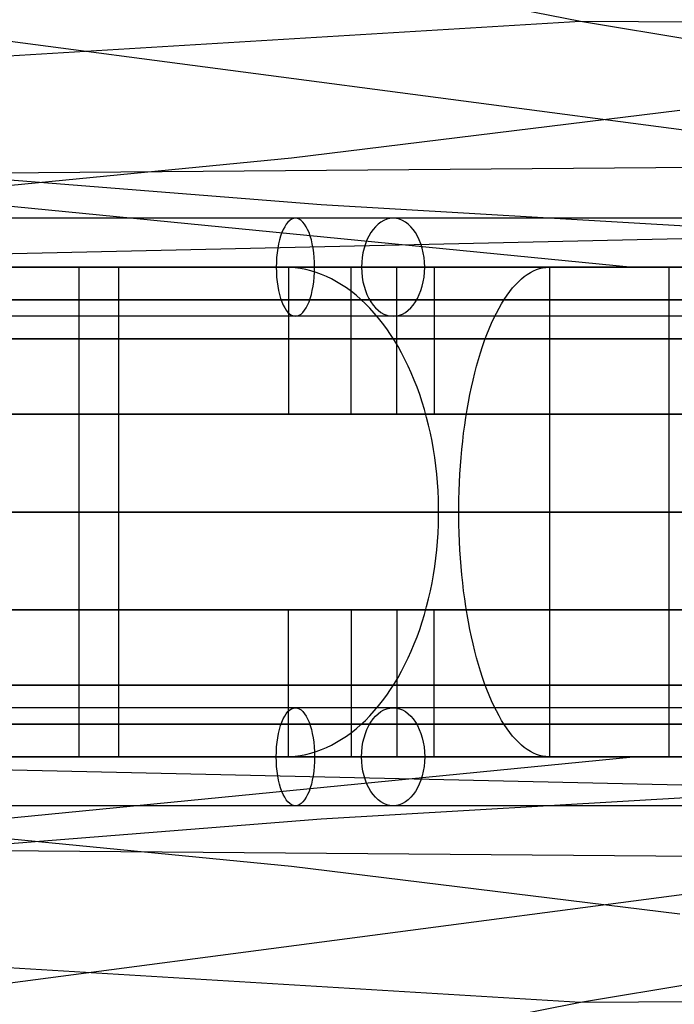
# Model space of a CAD drawing. Extents: x -3378 to 3007, y -425 to 173.
# Tile 151 of 256: x -1395 to -1355, y 44 to 104. Entities that reach past the tile are written whole.
import ezdxf

# ---------------------------------------------------------------- set-up
doc = ezdxf.new("R2010")
doc.units = 0
doc.layers.add('PREDEFINITO', color=7, linetype='CONTINUOUS')

msp = doc.modelspace()

# ---------------------------------------------------------------- linework, layer by layer
at = {"layer": 'PREDEFINITO'}
for p, q in [((-1442.594, 109.009, 2675.681), (-1290.09, 89.004, 3012.085)), ((-1360.683, 104.071, 1919.176), (-1372.562, 106.4, 1923.828)), ((-1360.683, 104.071, 1919.176), (-1537.141, 93.396, 1521.327)), ((-1273.5, 103.459, 2122.324), (-1360.683, 104.071, 1919.176)), ((-1336.812, 100.093, 1909.827), (-1360.683, 104.071, 1919.176)), ((-1378.421, 95.717, 2880.875), (-1354.608, 98.639, 2871.219)), ((-1226.75, 96.121, 2102.221), (-1400.723, 94.734, 1699.823)), ((-1402.258, 93.396, 2890.636), (-1378.421, 95.717, 2880.875)), ((-1376.602, 92.836, 1690.411), (-1400.723, 94.734, 1699.823)), ((-1402.258, 93.396, 2890.636), (-1357.47, 89.001, 2989.223)), ((-1264.786, 92.76, 1880.76), (-1432.799, 89.001, 1501.992)), ((-1352.551, 91.42, 1680.725), (-1376.602, 92.836, 1690.411)), ((-1407.786, 89.002, 2967.25), (-1393.107, 89.001, 2974.119)), ((-1394.522, 89.003, 1530.132), (-1407.346, 89.002, 1520.282)), ((-1381.916, 89.004, 1540.257), (-1394.522, 89.003, 1530.132)), ((-1393.155, 89.001, 2973.154), (-1389.015, 89.001, 2964.051)), ((-1393.107, 89.001, 2974.119), (-1378.282, 89, 2980.668)), ((-1391.452, 89.001, 1544.38), (-1391.452, 59.001, 1544.38)), ((-1385.149, 89.001, 1536.617), (-1391.452, 89.001, 1544.38)), ((-1389.015, 89.001, 2964.051), (-1389.015, 59.001, 2964.051)), ((-1369.533, 89.005, 1550.654), (-1381.916, 89.004, 1540.257)), ((-1378.846, 89.001, 1528.853), (-1381.367, 89.001, 1531.959)), ((-1378.519, 88.992, 1528.451), (-1378.846, 89.001, 1528.853)), ((-1378.595, 89.001, 1542), (-1378.595, 80.001, 1542)), ((-1378.193, 88.965, 1528.05), (-1378.519, 88.992, 1528.451)), ((-1378.282, 89, 2980.668), (-1363.317, 89, 2986.894)), ((-1377.868, 88.921, 1527.649), (-1378.193, 88.965, 1528.05)), ((-1377.544, 88.858, 1527.25), (-1377.868, 88.921, 1527.649)), ((-1377.222, 88.778, 1526.853), (-1377.544, 88.858, 1527.25)), ((-1376.901, 88.68, 1526.458), (-1377.222, 88.778, 1526.853)), ((-1374.76, 80.001, 1537.385), (-1374.76, 89.001, 1537.385)), ((-1371.953, 80.001, 2988.901), (-1371.953, 89.001, 2988.901)), ((-1369.658, 89.001, 2983.357), (-1369.658, 80.001, 2983.357)), ((-1357.377, 89.005, 1561.317), (-1369.533, 89.005, 1550.654)), ((-1363.766, 88.68, 2999.859), (-1363.579, 88.778, 2999.386)), ((-1363.579, 88.778, 2999.386), (-1363.391, 88.858, 2998.911)), ((-1363.391, 88.858, 2998.911), (-1363.202, 88.921, 2998.433)), ((-1363.317, 89, 2986.894), (-1348.21, 89.002, 2992.796)), ((-1363.202, 88.921, 2998.433), (-1363.012, 88.965, 2997.953)), ((-1363.012, 88.965, 2997.953), (-1362.821, 88.992, 2997.472)), ((-1362.821, 88.992, 2997.472), (-1362.631, 89.001, 2996.991)), ((-1362.631, 89.001, 2996.991), (-1361.158, 89.001, 2993.272)), ((-1362.585, 89.001, 1569.081), (-1362.585, 59.001, 1569.081)), ((-1355.89, 89.001, 1561.654), (-1362.585, 89.001, 1569.081)), ((-1358.95, 89.001, 2987.692), (-1355.269, 89.001, 2978.395)), ((-1345.472, 89.004, 1572.226), (-1357.377, 89.005, 1561.317)), ((-1355.269, 89.001, 2978.395), (-1355.269, 59.001, 2978.395)), ((-1376.583, 88.565, 1526.066), (-1376.901, 88.68, 1526.458)), ((-1376.268, 88.433, 1525.678), (-1376.583, 88.565, 1526.066)), ((-1375.955, 88.283, 1525.293), (-1376.268, 88.433, 1525.678)), ((-1375.646, 88.116, 1524.912), (-1375.955, 88.283, 1525.293)), ((-1375.341, 87.932, 1524.536), (-1375.646, 88.116, 1524.912)), ((-1364.677, 87.932, 3002.161), (-1364.499, 88.116, 3001.71)), ((-1364.499, 88.116, 3001.71), (-1364.319, 88.283, 3001.255)), ((-1364.319, 88.283, 3001.255), (-1364.136, 88.433, 3000.794)), ((-1364.136, 88.433, 3000.794), (-1363.952, 88.565, 3000.328)), ((-1363.952, 88.565, 3000.328), (-1363.766, 88.68, 2999.859)), ((-1375.04, 87.732, 1524.166), (-1375.341, 87.932, 1524.536)), ((-1374.743, 87.516, 1523.801), (-1375.04, 87.732, 1524.166)), ((-1374.452, 87.283, 1523.441), (-1374.743, 87.516, 1523.801)), ((-1365.197, 87.283, 3003.472), (-1365.026, 87.516, 3003.042)), ((-1365.026, 87.516, 3003.042), (-1364.853, 87.732, 3002.605)), ((-1364.853, 87.732, 3002.605), (-1364.677, 87.932, 3002.161)), ((-1374.166, 87.034, 1523.089), (-1374.452, 87.283, 1523.441)), ((-1373.885, 86.77, 1522.743), (-1374.166, 87.034, 1523.089)), ((-1365.528, 86.77, 3004.309), (-1365.364, 87.034, 3003.894)), ((-1365.364, 87.034, 3003.894), (-1365.197, 87.283, 3003.472)), ((-1373.61, 86.491, 1522.404), (-1373.885, 86.77, 1522.743)), ((-1373.341, 86.197, 1522.074), (-1373.61, 86.491, 1522.404)), ((-1365.845, 86.197, 3005.11), (-1365.688, 86.491, 3004.714)), ((-1365.688, 86.491, 3004.714), (-1365.528, 86.77, 3004.309)), ((-1373.079, 85.888, 1521.751), (-1373.341, 86.197, 1522.074)), ((-1372.824, 85.565, 1521.436), (-1373.079, 85.888, 1521.751)), ((-1366.147, 85.565, 3005.873), (-1365.998, 85.888, 3005.497)), ((-1365.998, 85.888, 3005.497), (-1365.845, 86.197, 3005.11)), ((-1372.576, 85.229, 1521.131), (-1372.824, 85.565, 1521.436)), ((-1372.336, 84.879, 1520.835), (-1372.576, 85.229, 1521.131)), ((-1366.433, 84.879, 3006.594), (-1366.292, 85.229, 3006.239)), ((-1366.292, 85.229, 3006.239), (-1366.147, 85.565, 3005.873)), ((-1372.103, 84.516, 1520.548), (-1372.336, 84.879, 1520.835)), ((-1371.878, 84.14, 1520.271), (-1372.103, 84.516, 1520.548)), ((-1366.7, 84.14, 3007.269), (-1366.569, 84.516, 3006.937)), ((-1366.569, 84.516, 3006.937), (-1366.433, 84.879, 3006.594)), ((-1371.662, 83.753, 1520.005), (-1371.878, 84.14, 1520.271)), ((-1366.826, 83.753, 3007.588), (-1366.7, 84.14, 3007.269)), ((-1371.454, 83.353, 1519.749), (-1371.662, 83.753, 1520.005)), ((-1371.255, 82.943, 1519.503), (-1371.454, 83.353, 1519.749)), ((-1367.064, 82.943, 3008.188), (-1366.948, 83.353, 3007.895)), ((-1366.948, 83.353, 3007.895), (-1366.826, 83.753, 3007.588)), ((-1371.065, 82.522, 1519.269), (-1371.255, 82.943, 1519.503)), ((-1367.175, 82.522, 3008.469), (-1367.064, 82.943, 3008.188)), ((-1370.884, 82.091, 1519.047), (-1371.065, 82.522, 1519.269)), ((-1370.713, 81.65, 1518.836), (-1370.884, 82.091, 1519.047)), ((-1367.38, 81.65, 3008.988), (-1367.28, 82.091, 3008.735)), ((-1367.28, 82.091, 3008.735), (-1367.175, 82.522, 3008.469)), ((-1370.551, 81.2, 1518.637), (-1370.713, 81.65, 1518.836)), ((-1367.475, 81.2, 3009.226), (-1367.38, 81.65, 3008.988)), ((-1370.4, 80.742, 1518.45), (-1370.551, 81.2, 1518.637)), ((-1367.563, 80.742, 3009.45), (-1367.475, 81.2, 3009.226)), ((-1370.258, 80.275, 1518.276), (-1370.4, 80.742, 1518.45)), ((-1370.127, 79.801, 1518.114), (-1370.258, 80.275, 1518.276)), ((-1367.723, 79.801, 3009.853), (-1367.646, 80.275, 3009.659)), ((-1367.646, 80.275, 3009.659), (-1367.563, 80.742, 3009.45)), ((-1378.595, 80.001, 1542), (-1374.76, 80.001, 1537.385)), ((-1369.658, 80.001, 2983.357), (-1371.953, 80.001, 2988.901)), ((-1370.006, 79.32, 1517.965), (-1370.127, 79.801, 1518.114)), ((-1367.793, 79.32, 3010.031), (-1367.723, 79.801, 3009.853)), ((-1369.895, 78.833, 1517.829), (-1370.006, 79.32, 1517.965)), ((-1367.858, 78.833, 3010.194), (-1367.793, 79.32, 3010.031)), ((-1369.795, 78.34, 1517.706), (-1369.895, 78.833, 1517.829)), ((-1367.916, 78.34, 3010.341), (-1367.858, 78.833, 3010.194)), ((-1369.706, 77.842, 1517.596), (-1369.795, 78.34, 1517.706)), ((-1367.968, 77.842, 3010.473), (-1367.916, 78.34, 3010.341)), ((-1369.628, 77.339, 1517.5), (-1369.706, 77.842, 1517.596)), ((-1369.561, 76.832, 1517.417), (-1369.628, 77.339, 1517.5)), ((-1368.053, 76.832, 3010.687), (-1368.014, 77.339, 3010.588)), ((-1368.014, 77.339, 3010.588), (-1367.968, 77.842, 3010.473)), ((-1369.505, 76.322, 1517.348), (-1369.561, 76.832, 1517.417)), ((-1368.086, 76.322, 3010.77), (-1368.053, 76.832, 3010.687)), ((-1369.46, 75.809, 1517.293), (-1369.505, 76.322, 1517.348)), ((-1368.112, 75.809, 3010.836), (-1368.086, 76.322, 3010.77)), ((-1369.426, 75.294, 1517.251), (-1369.46, 75.809, 1517.293)), ((-1368.132, 75.294, 3010.886), (-1368.112, 75.809, 3010.836)), ((-1369.404, 74.777, 1517.224), (-1369.426, 75.294, 1517.251)), ((-1368.145, 74.777, 3010.919), (-1368.132, 75.294, 3010.886)), ((-1369.393, 74.26, 1517.21), (-1369.404, 74.777, 1517.224)), ((-1369.393, 73.742, 1517.21), (-1369.393, 74.26, 1517.21)), ((-1368.151, 74.26, 3010.935), (-1368.145, 74.777, 3010.919)), ((-1368.151, 73.742, 3010.935), (-1368.151, 74.26, 3010.935)), ((-1369.404, 73.225, 1517.224), (-1369.393, 73.742, 1517.21)), ((-1368.145, 73.225, 3010.919), (-1368.151, 73.742, 3010.935)), ((-1369.426, 72.708, 1517.251), (-1369.404, 73.225, 1517.224)), ((-1368.132, 72.708, 3010.886), (-1368.145, 73.225, 3010.919)), ((-1369.46, 72.193, 1517.293), (-1369.426, 72.708, 1517.251)), ((-1368.112, 72.193, 3010.836), (-1368.132, 72.708, 3010.886)), ((-1369.505, 71.68, 1517.348), (-1369.46, 72.193, 1517.293)), ((-1368.086, 71.68, 3010.77), (-1368.112, 72.193, 3010.836)), ((-1369.561, 71.17, 1517.417), (-1369.505, 71.68, 1517.348)), ((-1368.053, 71.17, 3010.687), (-1368.086, 71.68, 3010.77)), ((-1369.706, 70.16, 1517.596), (-1369.628, 70.663, 1517.5)), ((-1369.628, 70.663, 1517.5), (-1369.561, 71.17, 1517.417)), ((-1368.014, 70.663, 3010.588), (-1368.053, 71.17, 3010.687)), ((-1367.968, 70.16, 3010.473), (-1368.014, 70.663, 3010.588)), ((-1369.795, 69.662, 1517.706), (-1369.706, 70.16, 1517.596)), ((-1367.916, 69.662, 3010.341), (-1367.968, 70.16, 3010.473)), ((-1369.895, 69.169, 1517.829), (-1369.795, 69.662, 1517.706)), ((-1367.858, 69.169, 3010.194), (-1367.916, 69.662, 3010.341)), ((-1370.006, 68.682, 1517.965), (-1369.895, 69.169, 1517.829)), ((-1367.793, 68.682, 3010.031), (-1367.858, 69.169, 3010.194)), ((-1370.258, 67.727, 1518.276), (-1370.127, 68.201, 1518.114)), ((-1370.127, 68.201, 1518.114), (-1370.006, 68.682, 1517.965)), ((-1367.723, 68.201, 3009.853), (-1367.793, 68.682, 3010.031)), ((-1367.646, 67.727, 3009.659), (-1367.723, 68.201, 3009.853)), ((-1378.595, 68.001, 1542), (-1374.76, 68.001, 1537.385)), ((-1378.595, 59.001, 1542), (-1378.595, 68.001, 1542)), ((-1374.76, 68.001, 1537.385), (-1374.76, 59.001, 1537.385)), ((-1369.658, 68.001, 2983.357), (-1371.953, 68.001, 2988.901)), ((-1371.953, 68.001, 2988.901), (-1371.953, 59.001, 2988.901)), ((-1370.4, 67.26, 1518.45), (-1370.258, 67.727, 1518.276)), ((-1369.658, 59.001, 2983.357), (-1369.658, 68.001, 2983.357)), ((-1367.563, 67.26, 3009.45), (-1367.646, 67.727, 3009.659)), ((-1370.551, 66.802, 1518.637), (-1370.4, 67.26, 1518.45)), ((-1367.475, 66.802, 3009.226), (-1367.563, 67.26, 3009.45)), ((-1370.713, 66.352, 1518.836), (-1370.551, 66.802, 1518.637)), ((-1367.38, 66.352, 3008.988), (-1367.475, 66.802, 3009.226)), ((-1371.065, 65.48, 1519.269), (-1370.884, 65.911, 1519.047)), ((-1370.884, 65.911, 1519.047), (-1370.713, 66.352, 1518.836)), ((-1367.28, 65.911, 3008.735), (-1367.38, 66.352, 3008.988)), ((-1367.175, 65.48, 3008.469), (-1367.28, 65.911, 3008.735)), ((-1371.255, 65.059, 1519.503), (-1371.065, 65.48, 1519.269)), ((-1367.064, 65.059, 3008.188), (-1367.175, 65.48, 3008.469)), ((-1371.662, 64.249, 1520.005), (-1371.454, 64.649, 1519.749)), ((-1371.454, 64.649, 1519.749), (-1371.255, 65.059, 1519.503)), ((-1366.948, 64.649, 3007.895), (-1367.064, 65.059, 3008.188)), ((-1366.826, 64.249, 3007.588), (-1366.948, 64.649, 3007.895)), ((-1371.878, 63.862, 1520.271), (-1371.662, 64.249, 1520.005)), ((-1366.7, 63.862, 3007.269), (-1366.826, 64.249, 3007.588)), ((-1372.336, 63.123, 1520.835), (-1372.103, 63.486, 1520.548)), ((-1372.103, 63.486, 1520.548), (-1371.878, 63.862, 1520.271)), ((-1366.569, 63.486, 3006.937), (-1366.7, 63.862, 3007.269)), ((-1366.433, 63.123, 3006.594), (-1366.569, 63.486, 3006.937)), ((-1372.824, 62.437, 1521.436), (-1372.576, 62.773, 1521.131)), ((-1372.576, 62.773, 1521.131), (-1372.336, 63.123, 1520.835)), ((-1366.292, 62.773, 3006.239), (-1366.433, 63.123, 3006.594)), ((-1366.147, 62.437, 3005.873), (-1366.292, 62.773, 3006.239)), ((-1373.079, 62.114, 1521.751), (-1372.824, 62.437, 1521.436)), ((-1365.998, 62.114, 3005.497), (-1366.147, 62.437, 3005.873)), ((-1373.61, 61.511, 1522.404), (-1373.341, 61.805, 1522.074)), ((-1373.341, 61.805, 1522.074), (-1373.079, 62.114, 1521.751)), ((-1365.845, 61.805, 3005.11), (-1365.998, 62.114, 3005.497)), ((-1365.688, 61.511, 3004.714), (-1365.845, 61.805, 3005.11)), ((-1374.452, 60.719, 1523.441), (-1374.166, 60.968, 1523.089)), ((-1374.166, 60.968, 1523.089), (-1373.885, 61.232, 1522.743)), ((-1373.885, 61.232, 1522.743), (-1373.61, 61.511, 1522.404)), ((-1365.528, 61.232, 3004.309), (-1365.688, 61.511, 3004.714)), ((-1365.364, 60.968, 3003.894), (-1365.528, 61.232, 3004.309)), ((-1365.197, 60.719, 3003.472), (-1365.364, 60.968, 3003.894)), ((-1375.04, 60.27, 1524.166), (-1374.743, 60.486, 1523.801)), ((-1374.743, 60.486, 1523.801), (-1374.452, 60.719, 1523.441)), ((-1365.026, 60.486, 3003.042), (-1365.197, 60.719, 3003.472)), ((-1364.853, 60.27, 3002.605), (-1365.026, 60.486, 3003.042)), ((-1375.955, 59.719, 1525.293), (-1375.646, 59.886, 1524.912)), ((-1375.646, 59.886, 1524.912), (-1375.341, 60.07, 1524.536)), ((-1375.341, 60.07, 1524.536), (-1375.04, 60.27, 1524.166)), ((-1364.677, 60.07, 3002.161), (-1364.853, 60.27, 3002.605)), ((-1364.499, 59.886, 3001.71), (-1364.677, 60.07, 3002.161)), ((-1364.319, 59.719, 3001.255), (-1364.499, 59.886, 3001.71)), ((-1377.868, 59.081, 1527.649), (-1377.544, 59.144, 1527.25)), ((-1377.544, 59.144, 1527.25), (-1377.222, 59.224, 1526.853)), ((-1377.222, 59.224, 1526.853), (-1376.901, 59.322, 1526.458)), ((-1376.901, 59.322, 1526.458), (-1376.583, 59.437, 1526.066)), ((-1376.583, 59.437, 1526.066), (-1376.268, 59.569, 1525.678)), ((-1376.268, 59.569, 1525.678), (-1375.955, 59.719, 1525.293)), ((-1364.136, 59.569, 3000.794), (-1364.319, 59.719, 3001.255)), ((-1363.952, 59.437, 3000.328), (-1364.136, 59.569, 3000.794)), ((-1363.766, 59.322, 2999.859), (-1363.952, 59.437, 3000.328)), ((-1363.579, 59.224, 2999.386), (-1363.766, 59.322, 2999.859)), ((-1363.391, 59.144, 2998.911), (-1363.579, 59.224, 2999.386)), ((-1363.202, 59.081, 2998.433), (-1363.391, 59.144, 2998.911)), ((-1442.593, 38.994, 2675.681), (-1290.09, 58.998, 3012.085)), ((-1264.786, 55.243, 1880.76), (-1432.799, 59.002, 1501.992)), ((-1407.786, 59.001, 2967.25), (-1393.107, 59.002, 2974.119)), ((-1394.522, 59, 1530.132), (-1407.346, 59.001, 1520.282)), ((-1402.258, 54.607, 2890.636), (-1357.47, 59.002, 2989.223)), ((-1381.916, 58.999, 1540.257), (-1394.522, 59, 1530.132)), ((-1389.015, 59.001, 2964.051), (-1393.155, 59.001, 2973.154)), ((-1393.107, 59.002, 2974.119), (-1378.282, 59.002, 2980.668)), ((-1391.452, 59.001, 1544.38), (-1385.149, 59.001, 1536.617)), ((-1369.533, 58.998, 1550.654), (-1381.916, 58.999, 1540.257)), ((-1381.367, 59.001, 1531.959), (-1378.846, 59.001, 1528.853)), ((-1378.846, 59.001, 1528.853), (-1378.519, 59.01, 1528.451)), ((-1378.519, 59.01, 1528.451), (-1378.193, 59.037, 1528.05)), ((-1378.282, 59.002, 2980.668), (-1363.317, 59.002, 2986.894)), ((-1378.193, 59.037, 1528.05), (-1377.868, 59.081, 1527.649)), ((-1357.377, 58.998, 1561.317), (-1369.533, 58.998, 1550.654)), ((-1363.317, 59.002, 2986.894), (-1348.21, 59.001, 2992.796)), ((-1363.012, 59.037, 2997.953), (-1363.202, 59.081, 2998.433)), ((-1362.821, 59.01, 2997.472), (-1363.012, 59.037, 2997.953)), ((-1362.631, 59.001, 2996.991), (-1362.821, 59.01, 2997.472)), ((-1361.158, 59.001, 2993.272), (-1362.631, 59.001, 2996.991)), ((-1362.585, 59.001, 1569.081), (-1355.89, 59.001, 1561.654)), ((-1355.269, 59.001, 2978.395), (-1358.95, 59.001, 2987.692)), ((-1345.472, 58.998, 1572.226), (-1357.377, 58.998, 1561.317)), ((-1352.551, 56.583, 1680.725), (-1376.602, 55.166, 1690.411)), ((-1376.602, 55.166, 1690.411), (-1400.723, 53.269, 1699.823)), ((-1360.683, 43.932, 1919.176), (-1537.141, 54.606, 1521.327)), ((-1402.258, 54.607, 2890.636), (-1378.421, 52.285, 2880.875)), ((-1226.75, 51.882, 2102.221), (-1400.723, 53.269, 1699.823)), ((-1378.421, 52.285, 2880.875), (-1354.608, 49.364, 2871.219)), ((-1336.812, 47.909, 1909.827), (-1360.683, 43.932, 1919.176)), ((-1273.5, 44.544, 2122.324), (-1360.683, 43.932, 1919.176)), ((-1360.683, 43.932, 1919.176), (-1372.562, 41.602, 1923.828))]:
    msp.add_line(p, q, dxfattribs=at)
at = {"layer": 'PREDEFINITO', "extrusion": (-0.919832, -3.60705e-07, -0.392313)}
msp.add_circle((-89.002, 3285.483, 97.011), 3, dxfattribs=at)
at = {"layer": 'PREDEFINITO', "extrusion": (-0.764092, -2.99633e-07, -0.645107)}
msp.add_circle((-89.002, 2065.313, 52.131), 3, dxfattribs=at)
at = {"layer": 'PREDEFINITO', "extrusion": (0.919832, 3.60705e-07, 0.392313)}
msp.add_circle((59.002, 3285.483, -97.011), 3, dxfattribs=at)
at = {"layer": 'PREDEFINITO', "extrusion": (0.764092, 2.99633e-07, 0.645107)}
msp.add_circle((59.002, 2065.313, -52.131), 3, dxfattribs=at)
at = {"layer": 'PREDEFINITO', "extrusion": (3.92142e-07, -1, 1.16042e-15)}
msp.add_arc((-1084.721, 2296, -92.002), 747.999, 91.923078, 180.000014, dxfattribs=at)
at = {"layer": 'PREDEFINITO', "extrusion": (-3.92142e-07, 1, -1.22486e-15)}
msp.add_arc((1854.72, 2116, 92.002), 747.999, 179.999975, 268.076932, dxfattribs=at)
at = {"layer": 'PREDEFINITO', "extrusion": (7.44517e-15, -1, -5.40148e-16)}
msp.add_arc((-1854.721, 2115, -89.001), 755, 271.138407, 359.999998, dxfattribs=at)
at = {"layer": 'PREDEFINITO', "extrusion": (6.85319e-15, -1, 8.30879e-16)}
msp.add_arc((-1084.72, 2295, -89.001), 755, 91.138411, 179.999994, dxfattribs=at)
at = {"layer": 'PREDEFINITO', "extrusion": (6.73398e-15, -1, 7.02882e-16)}
msp.add_arc((-1854.721, 2115, -89.001), 751, 271.449718, 359.999998, dxfattribs=at)
at = {"layer": 'PREDEFINITO', "extrusion": (6.98072e-15, -1, 7.65164e-16)}
msp.add_arc((-1084.721, 2295, -89.001), 751, 91.449717, 179.999999, dxfattribs=at)
at = {"layer": 'PREDEFINITO', "extrusion": (3.92142e-07, -1, 1.50829e-15)}
msp.add_arc((-1084.721, 2296, -89.002), 750.999, 91.923078, 180.000014, dxfattribs=at)
at = {"layer": 'PREDEFINITO', "extrusion": (3.92142e-07, -1, 5.15596e-17)}
msp.add_arc((-1084.721, 2296, -89.002), 744.999, 91.923078, 180.000014, dxfattribs=at)
at = {"layer": 'PREDEFINITO', "extrusion": (-3.92142e-07, 1, -5.6789e-16)}
msp.add_arc((1854.72, 2116, 89.002), 744.999, 179.999975, 268.076932, dxfattribs=at)
at = {"layer": 'PREDEFINITO', "extrusion": (-7.62587e-15, 1, -5.65548e-16)}
msp.add_arc((1854.721, 2115, 89.001), 744.999, 180.000002, 268.076906, dxfattribs=at)
at = {"layer": 'PREDEFINITO', "extrusion": (-7.11299e-15, 1, 1.59984e-16)}
msp.add_arc((1084.721, 2295, 89.001), 744.999, 360, 88.076908, dxfattribs=at)
at = {"layer": 'PREDEFINITO', "extrusion": (-3.92142e-07, 1, 3.24292e-16)}
msp.add_arc((1854.72, 2116, 89.002), 750.999, 179.999975, 268.076932, dxfattribs=at)
at = {"layer": 'PREDEFINITO', "extrusion": (6.30118e-15, -1, 9.79745e-16)}
msp.add_arc((-1854.72, 2115, -89.001), 735, 272.729396, 0.000003, dxfattribs=at)
at = {"layer": 'PREDEFINITO', "extrusion": (7.70016e-15, -1, -3.92844e-16)}
msp.add_arc((-1084.721, 2295, -89.001), 735, 92.729402, 179.999996, dxfattribs=at)
at = {"layer": 'PREDEFINITO', "extrusion": (7.52844e-15, -1, -6.77441e-16)}
msp.add_arc((-1854.721, 2115, -87.001), 751, 271.449718, 359.999998, dxfattribs=at)
at = {"layer": 'PREDEFINITO', "extrusion": (6.95593e-15, -1, -1.1924e-16)}
msp.add_arc((-1084.721, 2295, -87.001), 751, 91.449718, 179.999999, dxfattribs=at)
at = {"layer": 'PREDEFINITO', "extrusion": (7.34002e-15, -1, -6.08548e-16)}
msp.add_arc((-1854.721, 2115, -87.001), 744.999, 271.923096, 359.999997, dxfattribs=at)
at = {"layer": 'PREDEFINITO', "extrusion": (7.84246e-15, -1, -6.74519e-16)}
msp.add_arc((-1084.721, 2295, -87.001), 744.999, 91.923094, 180, dxfattribs=at)
at = {"layer": 'PREDEFINITO', "extrusion": (3.92142e-07, -1, 1.8326e-15)}
msp.add_arc((-1084.721, 2296, -86.002), 747.999, 91.923078, 180.000014, dxfattribs=at)
at = {"layer": 'PREDEFINITO', "extrusion": (-3.92142e-07, 1, -5.20197e-16)}
msp.add_arc((1854.72, 2116, 86.002), 747.999, 179.999975, 268.076932, dxfattribs=at)
at = {"layer": 'PREDEFINITO', "extrusion": (7.56113e-15, -1, 9.24987e-17)}
msp.add_arc((-1854.721, 2115, -84.608), 765.607, 270.328796, 359.999998, dxfattribs=at)
at = {"layer": 'PREDEFINITO', "extrusion": (8.1482e-15, -1, 1.39893e-16)}
msp.add_arc((-1084.72, 2295, -84.608), 765.607, 90.328797, 179.999997, dxfattribs=at)
at = {"layer": 'PREDEFINITO', "extrusion": (7.77523e-15, -1, -6.15207e-16)}
msp.add_arc((-1854.721, 2115, -80.001), 751, 271.449718, 359.999998, dxfattribs=at)
at = {"layer": 'PREDEFINITO', "extrusion": (7.53666e-15, -1, -3.82597e-16)}
msp.add_arc((-1084.721, 2295, -80.001), 751, 91.449718, 179.999999, dxfattribs=at)
at = {"layer": 'PREDEFINITO', "extrusion": (8.02264e-15, -1, -1.09969e-15)}
msp.add_arc((-1854.721, 2115, -80.001), 748, 271.685444, 359.999998, dxfattribs=at)
at = {"layer": 'PREDEFINITO', "extrusion": (7.4759e-15, -1, -3.5973e-16)}
msp.add_arc((-1084.721, 2295, -80.001), 748, 91.685443, 179.999999, dxfattribs=at)
at = {"layer": 'PREDEFINITO', "extrusion": (7.10049e-15, -1, -7.58643e-16)}
msp.add_arc((-1854.721, 2115, -80.001), 744.999, 271.923096, 359.999997, dxfattribs=at)
at = {"layer": 'PREDEFINITO', "extrusion": (6.38133e-15, -1, 5.47516e-16)}
msp.add_arc((-1084.721, 2295, -80.001), 744.999, 91.923094, 180, dxfattribs=at)
at = {"layer": 'PREDEFINITO', "extrusion": (7.79029e-15, -1, -4.08028e-16)}
msp.add_arc((-1854.721, 2115, -74.001), 770, 270, 0, dxfattribs=at)
at = {"layer": 'PREDEFINITO', "extrusion": (6.48419e-15, -1, 6.02781e-16)}
msp.add_arc((-1084.721, 2295, -74.001), 770, 90, 180, dxfattribs=at)
at = {"layer": 'PREDEFINITO', "extrusion": (7.10796e-15, -1, 1.52435e-16)}
msp.add_arc((-1854.72, 2115, -74.001), 735, 272.729396, 0.000003, dxfattribs=at)
at = {"layer": 'PREDEFINITO', "extrusion": (7.78484e-15, -1, -2.026e-16)}
msp.add_arc((-1084.721, 2295, -74.001), 735, 92.729402, 179.999996, dxfattribs=at)
at = {"layer": 'PREDEFINITO', "extrusion": (6.66974e-15, -1, 1.59796e-16)}
msp.add_arc((-1854.721, 2115, -68.001), 751, 271.449718, 359.999998, dxfattribs=at)
at = {"layer": 'PREDEFINITO', "extrusion": (5.90642e-15, -1, 9.04049e-16)}
msp.add_arc((-1084.721, 2295, -68.001), 751, 91.449718, 179.999999, dxfattribs=at)
at = {"layer": 'PREDEFINITO', "extrusion": (6.41185e-15, -1, 4.26386e-16)}
msp.add_arc((-1854.721, 2115, -68.001), 748, 271.685444, 359.999998, dxfattribs=at)
at = {"layer": 'PREDEFINITO', "extrusion": (6.59303e-15, -1, 5.1655e-16)}
msp.add_arc((-1084.721, 2295, -68.001), 748, 91.685443, 179.999999, dxfattribs=at)
at = {"layer": 'PREDEFINITO', "extrusion": (7.46701e-15, -1, 1.08429e-16)}
msp.add_arc((-1854.721, 2115, -68.001), 744.999, 271.923096, 359.999997, dxfattribs=at)
at = {"layer": 'PREDEFINITO', "extrusion": (7.60703e-15, -1, -3.3234e-16)}
msp.add_arc((-1084.721, 2295, -68.001), 744.999, 91.923094, 180, dxfattribs=at)
at = {"layer": 'PREDEFINITO', "extrusion": (8.21968e-15, -1, -1.10057e-15)}
msp.add_arc((-1854.721, 2115, -63.394), 765.607, 270.328796, 359.999998, dxfattribs=at)
at = {"layer": 'PREDEFINITO', "extrusion": (6.51801e-15, -1, 9.4403e-16)}
msp.add_arc((-1084.72, 2295, -63.394), 765.607, 90.328797, 179.999997, dxfattribs=at)
at = {"layer": 'PREDEFINITO', "extrusion": (3.92142e-07, -1, 7.84604e-16)}
msp.add_arc((-1084.721, 2296, -62.002), 747.999, 91.923078, 180.000014, dxfattribs=at)
at = {"layer": 'PREDEFINITO', "extrusion": (-3.92142e-07, 1, -6.99106e-16)}
msp.add_arc((1854.72, 2116, 62.002), 747.999, 179.999975, 268.076932, dxfattribs=at)
at = {"layer": 'PREDEFINITO', "extrusion": (6.89042e-15, -1, 2.19103e-16)}
msp.add_arc((-1854.721, 2115, -61.001), 751, 271.449718, 359.999998, dxfattribs=at)
at = {"layer": 'PREDEFINITO', "extrusion": (6.731e-15, -1, 2.7043e-16)}
msp.add_arc((-1084.721, 2295, -61.001), 751, 91.449718, 179.999999, dxfattribs=at)
at = {"layer": 'PREDEFINITO', "extrusion": (6.78964e-15, -1, 6.68009e-17)}
msp.add_arc((-1854.721, 2115, -61.001), 744.999, 271.923096, 359.999997, dxfattribs=at)
at = {"layer": 'PREDEFINITO', "extrusion": (7.47023e-15, -1, -1.80977e-16)}
msp.add_arc((-1084.721, 2295, -61.001), 744.999, 91.923094, 180, dxfattribs=at)
at = {"layer": 'PREDEFINITO', "extrusion": (7.57225e-15, -1, -3.63504e-16)}
msp.add_arc((-1854.721, 2115, -59.001), 755, 271.138407, 359.999998, dxfattribs=at)
at = {"layer": 'PREDEFINITO', "extrusion": (7.36534e-15, -1, -2.92448e-16)}
msp.add_arc((-1084.72, 2295, -59.001), 755, 91.138411, 179.999994, dxfattribs=at)
at = {"layer": 'PREDEFINITO', "extrusion": (7.47341e-15, -1, -1.8072e-17)}
msp.add_arc((-1854.721, 2115, -59.001), 751, 271.449718, 359.999998, dxfattribs=at)
at = {"layer": 'PREDEFINITO', "extrusion": (7.33851e-15, -1, 4.16315e-16)}
msp.add_arc((-1084.721, 2295, -59.001), 751, 91.449717, 179.999999, dxfattribs=at)
at = {"layer": 'PREDEFINITO', "extrusion": (3.92142e-07, -1, 1.47768e-15)}
msp.add_arc((-1084.721, 2296, -59.002), 750.999, 91.923078, 180.000014, dxfattribs=at)
at = {"layer": 'PREDEFINITO', "extrusion": (-3.92142e-07, 1, 9.57753e-16)}
msp.add_arc((1854.72, 2116, 59.002), 744.999, 179.999975, 268.076932, dxfattribs=at)
at = {"layer": 'PREDEFINITO', "extrusion": (3.92142e-07, -1, 8.69703e-16)}
msp.add_arc((-1084.721, 2296, -59.002), 744.999, 91.923078, 180.000014, dxfattribs=at)
at = {"layer": 'PREDEFINITO', "extrusion": (-6.66219e-15, 1, -8.86679e-16)}
msp.add_arc((1854.721, 2115, 59.001), 744.999, 180.000002, 268.076906, dxfattribs=at)
at = {"layer": 'PREDEFINITO', "extrusion": (-8.05229e-15, 1, 4.57529e-16)}
msp.add_arc((1084.721, 2295, 59.001), 744.999, 360, 88.076908, dxfattribs=at)
at = {"layer": 'PREDEFINITO', "extrusion": (-3.92142e-07, 1, -6.04289e-16)}
msp.add_arc((1854.72, 2116, 59.002), 750.999, 179.999975, 268.076932, dxfattribs=at)
at = {"layer": 'PREDEFINITO', "extrusion": (7.3566e-15, -1, 1.08936e-16)}
msp.add_arc((-1854.72, 2115, -59.001), 735, 272.729396, 0.000003, dxfattribs=at)
at = {"layer": 'PREDEFINITO', "extrusion": (7.72548e-15, -1, -4.16992e-16)}
msp.add_arc((-1084.721, 2295, -59.001), 735, 92.729402, 179.999996, dxfattribs=at)
at = {"layer": 'PREDEFINITO', "extrusion": (3.92142e-07, -1, 8.46069e-16)}
msp.add_arc((-1084.721, 2296, -56.002), 747.999, 91.923078, 180.000014, dxfattribs=at)
at = {"layer": 'PREDEFINITO', "extrusion": (-3.92142e-07, 1, -5.67174e-16)}
msp.add_arc((1854.72, 2116, 56.002), 747.999, 179.999975, 268.076932, dxfattribs=at)

doc.saveas('drawing.dxf')
